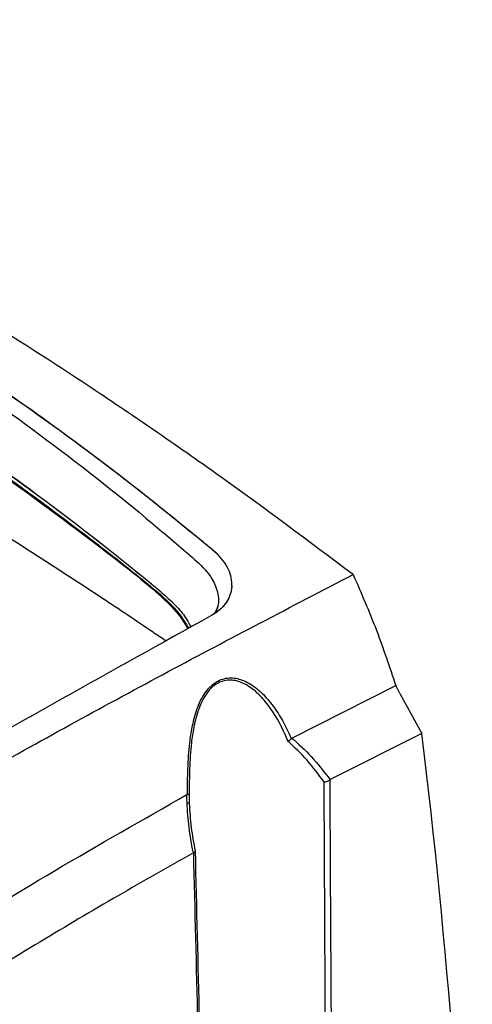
# Model space of a CAD drawing. Header units: millimetres. Extents: x -0.387 to 0.594, y -0.166 to 0.447.
# Tile 87 of 109: x 0.542 to 0.583, y 0.006 to 0.096. Entities that reach past the tile are written whole.
import ezdxf

# ---------------------------------------------------------------- set-up
doc = ezdxf.new("R2010")
doc.units = ezdxf.units.MM
doc.layers.add('FORMAT', color=7, linetype='Continuous')

msp = doc.modelspace()

# ---------------------------------------------------------------- linework, layer by layer
at = {"layer": 'FORMAT', "color": 7, "linetype": 'Continuous', "lineweight": 25}
for p, q in [((0.559568, 0.047551), (0.559892, 0.047262)), ((0.56133, 0.044172), (0.56131, 0.04397)), ((0.559916, 0.041845), (0.560078, 0.042428)), ((0.560556, 0.042376), (0.560565, 0.042387)), ((0.557342, 0.040429), (0.557261, 0.040386)), ((0.566827, 0.030313), (0.576306, 0.035121)), ((0.5767, 0.034401), (0.576306, 0.035121)), ((0.5767, 0.034401), (0.578708, 0.03072)), ((0.578708, 0.03072), (0.570316, 0.026513)), ((0.570316, 0.026513), (0.570278, 0.026489)), ((0.557238, 0.025141), (0.55729, 0.025158)), ((0.557856, 0.019828), (0.557831, 0.019816))]:
    msp.add_line(p, q, dxfattribs=at)
msp.add_arc((0.557282, 0.024105), 0.0002818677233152, 52.828474, 97.31104, dxfattribs=at)
msp.add_ellipse((0.006143, -0.378016), major_axis=(0.3974602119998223, 0.713663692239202), ratio=0.587378, start_param=5.512835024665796, end_param=5.604150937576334, dxfattribs=at)
for points, knots in [([(0.5724201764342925, 0.0452607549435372), (0.5683710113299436, 0.0482945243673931), (0.562294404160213, 0.0528473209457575), (0.5541777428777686, 0.0585131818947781), (0.5476374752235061, 0.0629286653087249), (0.5406522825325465, 0.0674436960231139), (0.5332284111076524, 0.0720131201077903), (0.5258196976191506, 0.0763410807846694), (0.5180270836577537, 0.0806465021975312), (0.509869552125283, 0.0848722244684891), (0.501360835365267, 0.0889509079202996), (0.4929057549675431, 0.0927001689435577), (0.4873375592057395, 0.0948890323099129), (0.4845515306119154, 0.0959842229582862)], [0, 0, 0, 0, 0.1362650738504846, 0.2044938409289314, 0.2728141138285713, 0.3562397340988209, 0.4397506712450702, 0.5235200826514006, 0.6073763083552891, 0.7051890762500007, 0.8031391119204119, 0.9015012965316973, 1, 1, 1, 1]), ([(0.4760713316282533, 0.0877654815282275), (0.476582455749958, 0.088008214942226), (0.4775941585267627, 0.0884886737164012), (0.4794852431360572, 0.088907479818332), (0.4813959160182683, 0.0890374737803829), (0.483457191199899, 0.0889535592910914), (0.485404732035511, 0.0884959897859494), (0.4872739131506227, 0.087840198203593), (0.4924434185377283, 0.0861272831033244), (0.5006939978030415, 0.0829563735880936), (0.5119992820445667, 0.0777895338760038), (0.5230803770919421, 0.0718388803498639), (0.5339283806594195, 0.0651344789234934), (0.5445020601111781, 0.0576687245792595), (0.5519704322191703, 0.0517656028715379), (0.5564432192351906, 0.0479147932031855), (0.5581772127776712, 0.0464892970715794), (0.5595403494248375, 0.0450437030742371), (0.560078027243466, 0.0436220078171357), (0.5602118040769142, 0.0425214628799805), (0.5598864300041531, 0.0419423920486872), (0.5597722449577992, 0.0417391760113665)], [0, 0, 0, 0, 0.0161085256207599, 0.0318847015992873, 0.0474864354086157, 0.0633136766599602, 0.0845617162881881, 0.1059981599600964, 0.1274059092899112, 0.2555766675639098, 0.3836560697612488, 0.5117311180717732, 0.6396015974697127, 0.7675102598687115, 0.8958211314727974, 0.9172738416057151, 0.9387588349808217, 0.9600537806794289, 0.9759047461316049, 0.991544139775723, 1, 1, 1, 1]), ([(0.4760713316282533, 0.0877654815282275), (0.476582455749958, 0.088008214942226), (0.4775941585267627, 0.0884886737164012), (0.4794852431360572, 0.088907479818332), (0.4813959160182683, 0.0890374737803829), (0.483457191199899, 0.0889535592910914), (0.485404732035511, 0.0884959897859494), (0.4872739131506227, 0.087840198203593), (0.4924434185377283, 0.0861272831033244), (0.5006939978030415, 0.0829563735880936), (0.5119992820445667, 0.0777895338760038), (0.5230803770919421, 0.0718388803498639), (0.5339283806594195, 0.0651344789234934), (0.5445020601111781, 0.0576687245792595), (0.5519704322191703, 0.0517656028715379), (0.5564432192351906, 0.0479147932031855), (0.5581772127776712, 0.0464892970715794), (0.5595403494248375, 0.0450437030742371), (0.560078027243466, 0.0436220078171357), (0.5602118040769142, 0.0425214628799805), (0.5598864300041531, 0.0419423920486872), (0.5597722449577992, 0.0417391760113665)], [0, 0, 0, 0, 0.0161085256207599, 0.0318847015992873, 0.0474864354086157, 0.0633136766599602, 0.0845617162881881, 0.1059981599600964, 0.1274059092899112, 0.2555766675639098, 0.3836560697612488, 0.5117311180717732, 0.6396015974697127, 0.7675102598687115, 0.8958211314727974, 0.9172738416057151, 0.9387588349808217, 0.9600537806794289, 0.9759047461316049, 0.991544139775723, 1, 1, 1, 1]), ([(0.4777821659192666, 0.0835455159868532), (0.4780879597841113, 0.0837200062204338), (0.4786897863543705, 0.0840634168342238), (0.4798169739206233, 0.0843608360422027), (0.4811601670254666, 0.0844902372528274), (0.4825610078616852, 0.084286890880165), (0.4846314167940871, 0.0839295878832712), (0.4868779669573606, 0.0831442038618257), (0.4922569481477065, 0.0811990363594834), (0.5003011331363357, 0.0779465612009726), (0.5108935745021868, 0.0729447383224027), (0.5213411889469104, 0.0672854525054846), (0.5316219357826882, 0.0609801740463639), (0.5417288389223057, 0.0540356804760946), (0.5491547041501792, 0.04834722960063), (0.5540490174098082, 0.0443771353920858), (0.5560500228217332, 0.0426841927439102), (0.5571512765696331, 0.0413356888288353), (0.5574691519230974, 0.0407082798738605), (0.5575904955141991, 0.0404687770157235)], [0, 0, 0, 0, 0.0105790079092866, 0.0208203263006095, 0.030834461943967, 0.045958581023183, 0.0617681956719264, 0.0943113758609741, 0.127029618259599, 0.2575768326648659, 0.3878906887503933, 0.5181084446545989, 0.6482211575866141, 0.7784469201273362, 0.909065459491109, 0.9418186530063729, 0.9744020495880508, 0.9902284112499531, 1, 1, 1, 1]), ([(0.4777821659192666, 0.0835455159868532), (0.4780075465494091, 0.083679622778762), (0.4784522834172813, 0.0839442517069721), (0.4792630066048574, 0.0842207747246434), (0.4801064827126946, 0.0843947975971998), (0.4812474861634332, 0.0844767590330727), (0.4825618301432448, 0.0842879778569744), (0.4852315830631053, 0.0838183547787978), (0.4883807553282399, 0.0825802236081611), (0.4926359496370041, 0.0810264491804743), (0.4968295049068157, 0.0793242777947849), (0.501015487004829, 0.0775307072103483), (0.5065151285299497, 0.0750213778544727), (0.513305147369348, 0.0716537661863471), (0.522133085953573, 0.0667998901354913), (0.5316263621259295, 0.0609772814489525), (0.5417341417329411, 0.0540320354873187), (0.549160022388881, 0.0483425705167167), (0.5540553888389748, 0.0443723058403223), (0.5560551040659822, 0.0426786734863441), (0.5571558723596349, 0.0413298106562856), (0.5574723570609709, 0.0407020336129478), (0.5575932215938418, 0.0404622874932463)], [0, 0, 0, 0, 0.0079876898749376, 0.0157618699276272, 0.023383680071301, 0.0308910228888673, 0.0460142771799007, 0.0618229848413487, 0.1129360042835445, 0.1641827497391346, 0.2153564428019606, 0.266478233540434, 0.3175691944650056, 0.4178857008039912, 0.5181401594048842, 0.6482440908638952, 0.7784611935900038, 0.909071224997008, 0.9418223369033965, 0.9744015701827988, 0.9902240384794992, 1, 1, 1, 1]), ([(0.5553100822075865, 0.0391894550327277), (0.5553014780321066, 0.0391953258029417), (0.5549125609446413, 0.039460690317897), (0.5529998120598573, 0.0407628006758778), (0.5479981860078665, 0.0441089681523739), (0.5370120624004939, 0.0512111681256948), (0.5207149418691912, 0.0610471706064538), (0.5036747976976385, 0.0704710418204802), (0.4913225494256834, 0.0768037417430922), (0.4855530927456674, 0.0797258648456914), (0.4828104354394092, 0.0810218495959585), (0.4817595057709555, 0.0816208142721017), (0.4807106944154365, 0.0819586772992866), (0.4798167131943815, 0.0820107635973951), (0.4789389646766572, 0.0818995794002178), (0.4784800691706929, 0.0816925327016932), (0.4782506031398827, 0.0815890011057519)], [0, 0, 0, 0, 0.0003709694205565, 0.0167681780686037, 0.0823561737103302, 0.2135285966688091, 0.4758104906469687, 0.7379457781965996, 0.8690961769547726, 0.9346816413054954, 0.9510790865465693, 0.9674764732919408, 0.975603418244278, 0.9837320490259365, 0.9918653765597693, 0.9999999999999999, 0.9999999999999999, 0.9999999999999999, 0.9999999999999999]), ([(0.5281856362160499, 0.0700915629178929), (0.530074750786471, 0.0689211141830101), (0.5338542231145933, 0.0665794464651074), (0.5403732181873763, 0.0622248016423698), (0.5468194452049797, 0.0576213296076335), (0.5525835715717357, 0.0532156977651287), (0.5562038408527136, 0.0503148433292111), (0.5584500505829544, 0.0484837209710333), (0.5594683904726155, 0.0476210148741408), (0.5598922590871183, 0.0472619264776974)], [0, 0, 0, 0, 0.1742354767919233, 0.34858561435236, 0.6081009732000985, 0.7825801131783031, 0.8996939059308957, 0.9582491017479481, 1, 1, 1, 1]), ([(0.5281856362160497, 0.0700915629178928), (0.5308556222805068, 0.0684264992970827), (0.5361991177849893, 0.06509417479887), (0.5440933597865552, 0.0596171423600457), (0.5519057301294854, 0.0538183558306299), (0.5570124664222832, 0.0496412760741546), (0.5595675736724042, 0.0475513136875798)], [0, 0, 0, 0, 0.2491659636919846, 0.4986607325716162, 0.7491596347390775, 1, 1, 1, 1]), ([(0.5281856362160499, 0.0700915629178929), (0.530074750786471, 0.0689211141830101), (0.5338542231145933, 0.0665794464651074), (0.5403732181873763, 0.0622248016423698), (0.5468194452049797, 0.0576213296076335), (0.5525835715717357, 0.0532156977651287), (0.5562038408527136, 0.0503148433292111), (0.5584500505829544, 0.0484837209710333), (0.5594683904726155, 0.0476210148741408), (0.5598922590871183, 0.0472619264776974)], [0, 0, 0, 0, 0.1742354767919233, 0.34858561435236, 0.6081009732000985, 0.7825801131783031, 0.8996939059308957, 0.9582491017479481, 1, 1, 1, 1]), ([(0.5208933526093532, 0.0669304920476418), (0.5220656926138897, 0.0662453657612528), (0.5255829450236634, 0.0641898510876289), (0.5313959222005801, 0.060547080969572), (0.5394026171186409, 0.0551867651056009), (0.5469036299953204, 0.049607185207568), (0.5530655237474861, 0.0449130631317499), (0.5558699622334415, 0.0423726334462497), (0.5568363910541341, 0.0411418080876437), (0.5571193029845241, 0.0406385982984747), (0.5572613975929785, 0.0403858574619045)], [0, 0, 0, 0, 0.0920074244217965, 0.2760405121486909, 0.4602687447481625, 0.7310655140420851, 0.8897619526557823, 0.9568685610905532, 0.9783369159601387, 1, 1, 1, 1]), ([(0.5210124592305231, 0.066943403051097), (0.524190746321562, 0.0650493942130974), (0.5305494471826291, 0.0612601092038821), (0.5399352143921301, 0.0549022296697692), (0.5476328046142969, 0.0491850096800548), (0.5529812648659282, 0.0449807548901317), (0.5555849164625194, 0.0427989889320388), (0.5567254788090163, 0.0414552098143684), (0.5571404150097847, 0.040765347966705), (0.5573435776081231, 0.0404275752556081)], [0, 0, 0, 0, 0.2503181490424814, 0.5008037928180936, 0.751891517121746, 0.8778092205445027, 0.940412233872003, 0.9708244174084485, 1, 1, 1, 1]), ([(0.5598922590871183, 0.0472619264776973), (0.5603307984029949, 0.0467672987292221), (0.561206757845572, 0.04577930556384), (0.5612887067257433, 0.0447071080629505), (0.5613296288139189, 0.0441716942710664)], [0, 0, 0, 0, 0.5006388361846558, 1, 1, 1, 1]), ([(0.5598922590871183, 0.0472619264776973), (0.5603307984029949, 0.0467672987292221), (0.561206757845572, 0.04577930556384), (0.5612887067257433, 0.0447071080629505), (0.5613296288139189, 0.0441716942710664)], [0, 0, 0, 0, 0.5006388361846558, 1, 1, 1, 1]), ([(0.4993463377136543, 0.0040106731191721), (0.5026150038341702, 0.0060108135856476), (0.5091527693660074, 0.0100113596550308), (0.522241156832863, 0.0177943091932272), (0.5376963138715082, 0.0266704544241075), (0.555520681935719, 0.0364704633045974), (0.5667860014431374, 0.0423304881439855), (0.5724197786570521, 0.0452610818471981)], [0, 0, 0, 0, 0.134374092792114, 0.2687659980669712, 0.5376713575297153, 0.7687898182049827, 1, 1, 1, 1]), ([(0.572419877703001, 0.0452608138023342), (0.5731573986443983, 0.0435662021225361), (0.5746387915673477, 0.0401623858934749), (0.5757486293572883, 0.0368065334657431), (0.576305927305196, 0.0351214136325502)], [0, 0, 0, 0, 0.4978563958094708, 1, 1, 1, 1]), ([(0.5613296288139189, 0.0441716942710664), (0.5613172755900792, 0.0440504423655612), (0.5612924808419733, 0.0438070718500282), (0.5611639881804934, 0.0433366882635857), (0.5608927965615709, 0.0427700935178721), (0.5604415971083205, 0.0422242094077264), (0.5599389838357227, 0.0417926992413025), (0.5595924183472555, 0.0415844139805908), (0.559417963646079, 0.041479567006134)], [0, 0, 0, 0, 0.1137483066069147, 0.2283096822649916, 0.4549030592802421, 0.6879319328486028, 0.8429106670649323, 1, 1, 1, 1]), ([(0.5613296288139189, 0.0441716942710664), (0.5612942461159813, 0.0439303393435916), (0.5611878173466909, 0.0432043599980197), (0.5605706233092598, 0.0422371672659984), (0.5597501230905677, 0.0416978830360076), (0.559417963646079, 0.041479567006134)], [0, 0, 0, 0, 0.2286400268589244, 0.687733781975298, 1, 1, 1, 1]), ([(0.5594179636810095, 0.0414795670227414), (0.5548892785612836, 0.0389640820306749), (0.5458306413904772, 0.0339324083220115), (0.5321058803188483, 0.0261425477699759), (0.5182838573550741, 0.0181780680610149), (0.5067469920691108, 0.011430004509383), (0.4998110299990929, 0.00732070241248), (0.4975398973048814, 0.0059751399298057)], [0, 0, 0, 0, 0.2227048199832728, 0.4454719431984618, 0.6684202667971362, 0.8914265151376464, 1, 1, 1, 1]), ([(0.5572903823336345, 0.0251579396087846), (0.5572903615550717, 0.0251621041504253), (0.5572865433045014, 0.02592737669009), (0.5573008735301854, 0.0274892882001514), (0.5574333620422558, 0.0295554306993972), (0.5576949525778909, 0.0313101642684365), (0.5580718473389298, 0.0328372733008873), (0.5586914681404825, 0.0342707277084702), (0.5595011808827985, 0.0351955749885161), (0.5603952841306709, 0.0357339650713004), (0.5614099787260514, 0.0358988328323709), (0.5626515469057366, 0.0355380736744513), (0.5638322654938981, 0.0347288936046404), (0.5648920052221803, 0.0335861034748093), (0.5657906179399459, 0.0322650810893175), (0.5663831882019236, 0.0311430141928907), (0.5666899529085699, 0.0304638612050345), (0.5667721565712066, 0.0302736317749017), (0.5667740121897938, 0.0302693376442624)], [0, 0, 0, 0, 0.0005568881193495, 0.1023332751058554, 0.2057694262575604, 0.2667555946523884, 0.3290424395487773, 0.4079411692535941, 0.4712556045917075, 0.5039119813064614, 0.572171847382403, 0.6400509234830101, 0.7209369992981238, 0.8051788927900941, 0.8863936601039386, 0.9684391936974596, 0.9992875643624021, 1, 1, 1, 1]), ([(0.5664727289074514, 0.0300218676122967), (0.5663851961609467, 0.0302292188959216), (0.5658899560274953, 0.0314023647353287), (0.5650121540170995, 0.0329663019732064), (0.5636807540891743, 0.0344875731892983), (0.5625664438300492, 0.0353078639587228), (0.5613721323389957, 0.035688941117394), (0.5604047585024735, 0.0355453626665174), (0.5595530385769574, 0.0350325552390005), (0.5587801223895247, 0.0341370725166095), (0.5581956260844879, 0.0327556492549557), (0.5578348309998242, 0.0312741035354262), (0.5575834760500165, 0.0295598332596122), (0.5574506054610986, 0.0274964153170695), (0.5574467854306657, 0.0259545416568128), (0.5574448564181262, 0.0251759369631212)], [0, 0, 0, 0, 0.035177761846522, 0.1990276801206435, 0.2799689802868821, 0.3633788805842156, 0.4300975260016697, 0.4965861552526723, 0.5283015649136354, 0.589952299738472, 0.6674790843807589, 0.7279383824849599, 0.7899590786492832, 0.8939349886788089, 1, 1, 1, 1]), ([(0.5664727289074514, 0.0300218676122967), (0.5664746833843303, 0.0300229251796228), (0.5664899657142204, 0.0300311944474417), (0.5665535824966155, 0.0300681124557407), (0.5666630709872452, 0.0301463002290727), (0.5667370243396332, 0.0302283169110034), (0.5667740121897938, 0.0302693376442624)], [0, 0, 0, 0, 0.0173464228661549, 0.135634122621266, 0.5676864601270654, 1, 1, 1, 1]), ([(0.5697681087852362, 0.0262964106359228), (0.569262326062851, 0.0269780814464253), (0.5682505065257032, 0.02834176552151), (0.5670654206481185, 0.0294617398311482), (0.5664727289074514, 0.0300218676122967)], [0, 0, 0, 0, 0.499874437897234, 1, 1, 1, 1]), ([(0.5667740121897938, 0.0302693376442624), (0.566787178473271, 0.0302829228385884), (0.566804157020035, 0.030300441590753), (0.5668231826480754, 0.0303108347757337), (0.566827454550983, 0.0303131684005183)], [0, 0, 0, 0, 0.7754658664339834, 1, 1, 1, 1]), ([(0.566827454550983, 0.0303131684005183), (0.5674253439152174, 0.0297722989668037), (0.5686795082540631, 0.0286377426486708), (0.5697541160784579, 0.0272426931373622), (0.5703164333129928, 0.0265126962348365)], [0, 0, 0, 0, 0.4767233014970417, 1, 1, 1, 1]), ([(0.5697681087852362, 0.0262964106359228), (0.5697698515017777, 0.0262966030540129), (0.5697855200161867, 0.0262983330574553), (0.5698554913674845, 0.0263079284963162), (0.5699820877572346, 0.0263385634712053), (0.570146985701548, 0.0264033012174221), (0.5702344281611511, 0.0264603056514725), (0.5702781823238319, 0.0264888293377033)], [0, 0, 0, 0, 0.01017952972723, 0.0915226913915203, 0.4018598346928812, 0.7007046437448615, 1, 1, 1, 1]), ([(0.5700514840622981, -0.0358131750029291), (0.5700268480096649, -0.0297677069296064), (0.5699848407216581, -0.0194594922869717), (0.5699164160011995, -0.0041832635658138), (0.5698476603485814, 0.0104749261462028), (0.5697953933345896, 0.0208699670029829), (0.5697681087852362, 0.0262964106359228)], [0, 0, 0, 0, 0.2919462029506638, 0.4978016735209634, 0.7378412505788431, 1, 1, 1, 1]), ([(0.5702781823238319, 0.0264888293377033), (0.5703088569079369, 0.0210690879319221), (0.5704008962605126, 0.0048071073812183), (0.5705101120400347, -0.015940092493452), (0.5705839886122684, -0.0312701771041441), (0.5706055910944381, -0.0357528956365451)], [0, 0, 0, 0, 0.2612857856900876, 0.7839902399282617, 1, 1, 1, 1]), ([(0.4468733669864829, -0.0568047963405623), (0.4490907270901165, -0.0547399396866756), (0.4535747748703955, -0.0505642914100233), (0.460378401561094, -0.0444476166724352), (0.4672710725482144, -0.03841406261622), (0.4742053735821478, -0.0325226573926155), (0.4811714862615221, -0.0267769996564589), (0.4881643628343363, -0.0211806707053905), (0.4951829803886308, -0.0157339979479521), (0.5022311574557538, -0.0104363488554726), (0.5109020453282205, -0.0041313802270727), (0.5212087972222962, 0.0030421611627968), (0.5331750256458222, 0.0108821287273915), (0.5451910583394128, 0.0183074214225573), (0.5532206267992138, 0.0228624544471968), (0.5572377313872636, 0.025141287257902)], [0, 0, 0, 0, 0.0622011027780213, 0.1257859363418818, 0.1893965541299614, 0.2530847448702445, 0.3167987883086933, 0.3803835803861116, 0.4439938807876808, 0.507681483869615, 0.5713950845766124, 0.6782397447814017, 0.7852056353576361, 0.8925407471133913, 0.9999999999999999, 0.9999999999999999, 0.9999999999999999, 0.9999999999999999]), ([(0.5572458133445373, 0.0243847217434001), (0.5572421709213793, 0.0245331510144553), (0.5572359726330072, 0.0247857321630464), (0.557237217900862, 0.025037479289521), (0.5572377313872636, 0.025141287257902)], [0, 0, 0, 0, 0.5876498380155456, 0.9999999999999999, 0.9999999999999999, 0.9999999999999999, 0.9999999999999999]), ([(0.5578313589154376, 0.0198164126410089), (0.5578313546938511, 0.0198164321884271), (0.5578244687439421, 0.0198483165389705), (0.5576593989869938, 0.0206192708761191), (0.5573832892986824, 0.0221411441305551), (0.5572915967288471, 0.0236375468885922), (0.5572458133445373, 0.0243847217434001)], [0, 0, 0, 0, 1.29665192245e-05, 0.0211500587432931, 0.5112465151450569, 1, 1, 1, 1]), ([(0.5574448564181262, 0.0251759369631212), (0.557444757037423, 0.025175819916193), (0.5574443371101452, 0.0251753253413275), (0.5574392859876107, 0.0251718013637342), (0.5574083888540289, 0.025165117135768), (0.5573309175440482, 0.0251604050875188), (0.5572903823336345, 0.0251579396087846)], [0, 0, 0, 0, 0.0169844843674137, 0.0717669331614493, 0.5143218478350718, 1, 1, 1, 1]), ([(0.5574448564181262, 0.0251759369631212), (0.557443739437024, 0.0250391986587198), (0.5574414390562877, 0.0247575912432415), (0.5574484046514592, 0.0244750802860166), (0.5574519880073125, 0.024329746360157)], [0, 0, 0, 0, 0.4855635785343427, 0.9999999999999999, 0.9999999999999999, 0.9999999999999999, 0.9999999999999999]), ([(0.5574519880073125, 0.024329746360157), (0.5574944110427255, 0.0235965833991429), (0.5575783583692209, 0.0221457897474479), (0.5578471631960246, 0.0207098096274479), (0.5579801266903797, 0.0199995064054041)], [0, 0, 0, 0, 0.5053530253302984, 1, 1, 1, 1]), ([(0.5578313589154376, 0.0198164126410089), (0.5555341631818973, 0.0185208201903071), (0.5508576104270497, 0.0158832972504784), (0.5438035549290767, 0.0116956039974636), (0.536669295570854, 0.0073016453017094), (0.5295389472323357, 0.002735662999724), (0.5224213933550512, -0.001992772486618), (0.5153215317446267, -0.0068811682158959), (0.5082403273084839, -0.0119283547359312), (0.501174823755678, -0.0171367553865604), (0.4927621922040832, -0.0235453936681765), (0.4830243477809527, -0.0312730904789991), (0.4719910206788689, -0.0404754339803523), (0.4610202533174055, -0.0500369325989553), (0.4537855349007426, -0.0567206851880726), (0.4501662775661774, -0.0600643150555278)], [0, 0, 0, 0, 0.0629734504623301, 0.1281992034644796, 0.1934519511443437, 0.2587859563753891, 0.3241471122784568, 0.3893728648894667, 0.454625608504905, 0.5199596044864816, 0.585320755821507, 0.6887198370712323, 0.7922265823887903, 0.8960587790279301, 1, 1, 1, 1]), ([(0.5578559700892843, 0.0198283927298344), (0.5578920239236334, 0.0198457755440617), (0.5579640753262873, 0.019880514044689), (0.5580095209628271, 0.0199364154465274), (0.5580041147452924, 0.0199750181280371), (0.5579856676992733, 0.0199947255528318), (0.5579806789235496, 0.0199990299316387), (0.5579801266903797, 0.0199995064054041)], [0, 0, 0, 0, 0.2992759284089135, 0.5980848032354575, 0.9088276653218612, 0.9899076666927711, 1, 1, 1, 1]), ([(0.5593979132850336, -0.0422229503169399), (0.5592624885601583, -0.036868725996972), (0.5590027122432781, -0.026598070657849), (0.5584864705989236, -0.0059156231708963), (0.5581109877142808, 0.0094157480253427), (0.5578559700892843, 0.0198283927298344)], [0, 0, 0, 0, 0.2589278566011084, 0.4966842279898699, 1, 1, 1, 1]), ([(0.5579801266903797, 0.0199995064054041), (0.55823186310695, 0.0096319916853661), (0.5586029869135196, -0.0056523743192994), (0.5590654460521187, -0.0243940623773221), (0.5592745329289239, -0.0327694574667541), (0.5593609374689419, -0.036230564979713)], [0, 0, 0, 0, 0.5530143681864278, 0.8152844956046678, 1, 1, 1, 1])]:
    msp.add_open_spline(points, degree=3, knots=knots, dxfattribs=at)

doc.saveas('drawing.dxf')
